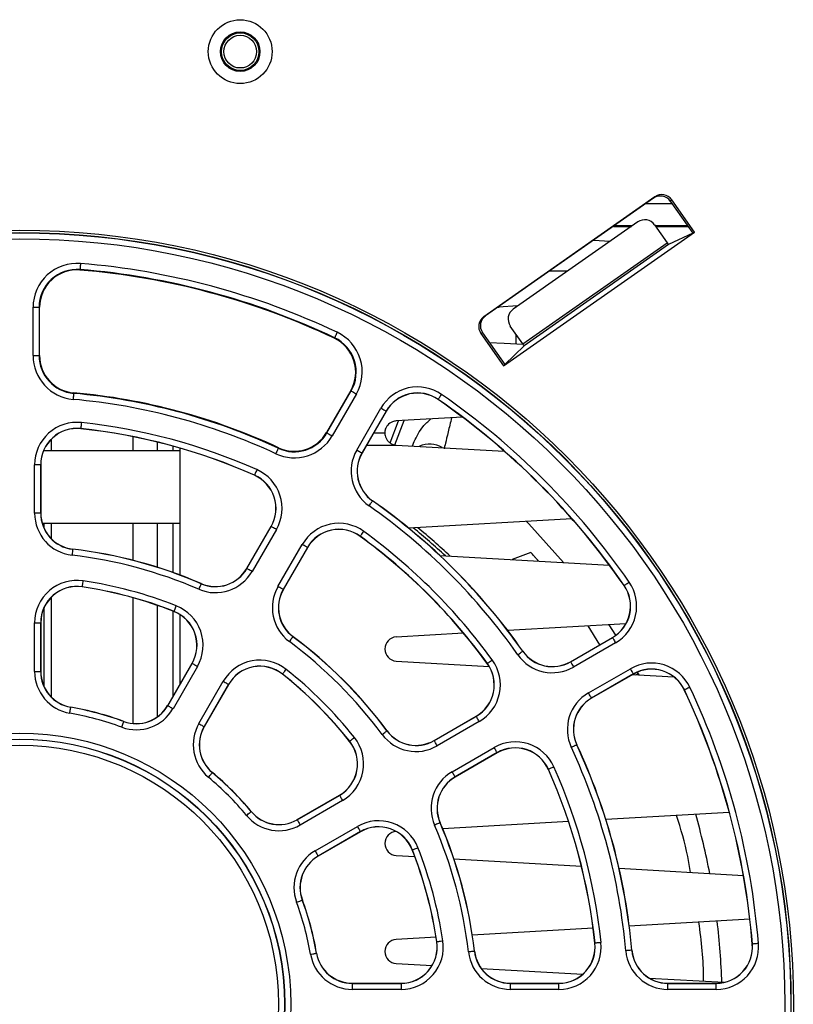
# Paper-space layout 'Sheet1' of a CAD drawing. Header units: millimetres. Extents: x -7 to 413, y -20 to 277.
# Tile 10 of 108: x 77 to 90, y 40 to 56. Entities that reach past the tile are written whole.
import ezdxf

# ---------------------------------------------------------------- set-up
doc = ezdxf.new("R2010")
doc.units = ezdxf.units.MM

psp = doc.layouts.new('Sheet1')

# ---------------------------------------------------------------- linework, layer by layer
at = {"color": 7, "linetype": 'Continuous', "lineweight": 25}
for p, q in [((87.483, 53.441), (84.644, 51.452)), ((87.46, 53.418), (84.673, 51.466)), ((87.46, 53.418), (87.483, 53.441)), ((87.332, 53.328), (87.768, 53.328)), ((87.762, 53.392), (87.739, 53.369)), ((87.739, 53.369), (88.11, 52.84)), ((88.139, 52.853), (87.762, 53.392)), ((87.199, 53.024), (85.133, 51.577)), ((86.794, 52.951), (87.096, 52.951)), ((87.105, 52.958), (86.803, 52.958)), ((87.478, 52.975), (87.685, 52.68)), ((88.027, 52.958), (87.49, 52.958)), ((87.494, 52.951), (88.032, 52.951)), ((84.971, 50.635), (88.139, 52.853)), ((88.11, 52.84), (87.709, 52.648)), ((88.139, 52.853), (88.11, 52.84)), ((85.29, 51.003), (87.685, 52.68)), ((87.709, 52.648), (85.311, 50.969)), ((86.464, 52.72), (86.743, 52.704)), ((87.708, 52.649), (87.711, 52.649)), ((77.942, 52.235), (77.941, 52.226)), ((77.163, 50.806), (77.163, 51.609)), ((77.163, 51.609), (77.263, 51.609)), ((77.263, 51.609), (77.263, 50.806)), ((77.263, 51.609), (77.272, 51.609)), ((77.272, 50.806), (77.272, 51.609)), ((84.875, 51.608), (84.901, 51.608)), ((85.21, 51.631), (84.881, 51.612)), ((84.901, 51.613), (84.901, 51.608)), ((85.181, 51.611), (85.181, 51.629)), ((84.644, 51.452), (84.673, 51.466)), ((85.29, 51.003), (85.083, 51.298)), ((84.623, 51.187), (84.594, 51.174)), ((84.594, 51.174), (84.971, 50.635)), ((84.623, 51.187), (84.994, 50.658)), ((85.181, 51.002), (85.181, 51.158)), ((82.167, 51.103), (82.163, 51.095)), ((84.994, 50.658), (85.311, 50.969)), ((77.163, 50.806), (77.263, 50.806)), ((77.263, 50.806), (77.272, 50.806)), ((84.971, 50.635), (84.994, 50.658)), ((77.835, 50.181), (77.836, 50.19)), ((82.434, 50.226), (82.033, 49.531)), ((82.041, 49.526), (82.442, 50.222)), ((82.529, 50.172), (82.127, 49.476)), ((82.442, 50.222), (82.434, 50.226)), ((83.887, 50.081), (83.885, 50.079)), ((82.534, 49.241), (82.936, 49.937)), ((83.022, 49.887), (82.621, 49.191)), ((83.024, 49.885), (82.623, 49.19)), ((83.022, 49.887), (83.024, 49.885)), ((83.087, 49.359), (83.229, 49.726)), ((83.166, 49.329), (83.321, 49.731)), ((84.289, 49.787), (83.189, 49.724)), ((77.954, 49.597), (77.954, 49.595)), ((82.041, 49.526), (82.033, 49.531)), ((82.816, 49.524), (83.001, 49.524)), ((78.821, 49.462), (78.821, 49.228)), ((79.221, 49.373), (79.221, 49.228)), ((83.189, 49.324), (84.984, 49.222)), ((83.458, 49.309), (83.486, 49.38)), ((79.601, 49.228), (77.337, 49.228)), ((79.481, 49.306), (79.481, 49.228)), ((79.601, 49.272), (79.601, 47.167)), ((81.232, 49.271), (81.236, 49.279)), ((82.621, 49.191), (82.623, 49.19)), ((77.188, 48.193), (77.188, 48.998)), ((77.288, 48.998), (77.188, 48.998)), ((77.288, 48.998), (77.288, 48.193)), ((77.288, 48.998), (77.291, 48.998)), ((77.291, 48.998), (77.291, 48.193)), ((80.837, 48.825), (80.836, 48.822)), ((82.796, 48.397), (82.798, 48.399)), ((77.288, 48.193), (77.188, 48.193)), ((77.288, 48.193), (77.291, 48.193)), ((77.314, 48.028), (79.601, 48.028)), ((77.341, 48.028), (77.341, 47.953)), ((78.821, 48.028), (78.821, 47.412)), ((79.221, 48.028), (79.221, 47.298)), ((79.481, 48.028), (79.481, 47.211)), ((86.107, 48.099), (83.398, 47.944)), ((80.71, 47.277), (81.112, 47.974)), ((80.712, 47.276), (81.115, 47.973)), ((81.201, 47.923), (80.799, 47.226)), ((81.115, 47.973), (81.112, 47.974)), ((82.593, 47.811), (82.591, 47.809)), ((77.821, 47.595), (77.821, 47.597)), ((81.227, 46.978), (81.63, 47.675)), ((81.716, 47.625), (81.314, 46.928)), ((81.719, 47.624), (81.316, 46.927)), ((81.716, 47.625), (81.719, 47.624)), ((85.422, 47.543), (85.114, 47.423)), ((83.915, 47.491), (86.729, 47.33)), ((80.712, 47.276), (80.71, 47.277)), ((77.98, 46.973), (77.98, 46.971)), ((79.952, 47.024), (79.953, 47.026)), ((81.314, 46.928), (81.316, 46.927)), ((86.973, 46.994), (86.971, 46.993)), ((78.821, 46.791), (78.821, 44.705)), ((77.341, 46.617), (77.341, 45.327)), ((79.221, 46.666), (79.221, 44.811)), ((79.481, 46.571), (79.481, 45.148)), ((79.503, 46.565), (79.502, 46.563)), ((77.188, 45.567), (77.188, 46.377)), ((77.188, 46.377), (77.288, 46.377)), ((77.288, 46.377), (77.288, 45.567)), ((77.288, 46.377), (77.291, 46.377)), ((77.291, 46.377), (77.291, 45.567)), ((79.601, 46.513), (79.601, 45.356)), ((87.002, 46.359), (85.041, 46.246)), ((86.567, 46.01), (86.374, 46.323)), ((86.836, 46.17), (86.725, 46.343)), ((81.476, 46.143), (81.478, 46.145)), ((84.307, 46.204), (83.189, 46.14)), ((86.082, 45.73), (86.778, 46.132)), ((86.084, 45.728), (86.779, 46.13)), ((86.779, 46.13), (86.778, 46.132)), ((85.289, 45.904), (85.291, 45.905)), ((86.829, 46.043), (86.134, 45.642)), ((83.189, 45.741), (84.732, 45.653)), ((86.084, 45.728), (86.082, 45.73)), ((77.188, 45.567), (77.288, 45.567)), ((77.288, 45.567), (77.291, 45.567)), ((79.397, 45.003), (79.802, 45.704)), ((79.399, 45.001), (79.804, 45.703)), ((79.891, 45.653), (79.486, 44.951)), ((79.804, 45.703), (79.802, 45.704)), ((84.703, 45.7), (84.701, 45.699)), ((86.381, 45.213), (87.077, 45.614)), ((79.914, 44.704), (80.32, 45.406)), ((81.303, 45.526), (81.302, 45.524)), ((87.127, 45.528), (86.431, 45.126)), ((87.128, 45.526), (86.432, 45.124)), ((87.112, 45.516), (87.799, 45.477)), ((87.127, 45.528), (87.128, 45.526)), ((87.166, 45.513), (87.206, 45.537)), ((87.22, 45.51), (87.194, 45.559)), ((80.406, 45.356), (80.001, 44.654)), ((80.408, 45.354), (80.003, 44.653)), ((80.406, 45.356), (80.408, 45.354)), ((87.972, 45.263), (87.97, 45.262)), ((86.431, 45.126), (86.432, 45.124)), ((77.788, 44.973), (77.789, 44.976)), ((79.399, 45.001), (79.397, 45.003)), ((83.819, 44.424), (84.516, 44.826)), ((83.82, 44.422), (84.518, 44.824)), ((84.518, 44.824), (84.516, 44.826)), ((78.669, 44.737), (78.67, 44.74)), ((80.001, 44.654), (80.003, 44.653)), ((83.036, 44.584), (83.038, 44.585)), ((84.568, 44.737), (83.87, 44.335)), ((83.82, 44.422), (83.819, 44.424)), ((82.418, 44.411), (82.416, 44.409)), ((84.118, 43.906), (84.815, 44.309)), ((86.186, 44.35), (86.188, 44.351)), ((84.865, 44.222), (84.168, 43.82)), ((84.866, 44.22), (84.169, 43.817)), ((84.865, 44.222), (84.866, 44.22)), ((85.717, 43.945), (85.715, 43.944)), ((80.137, 43.89), (80.139, 43.891)), ((84.168, 43.82), (84.169, 43.817)), ((81.545, 43.111), (82.247, 43.516)), ((81.546, 43.109), (82.248, 43.514)), ((82.248, 43.514), (82.247, 43.516)), ((82.298, 43.427), (81.596, 43.022)), ((80.782, 43.245), (80.784, 43.247)), ((88.718, 43.232), (86.669, 43.115)), ((81.546, 43.109), (81.545, 43.111)), ((81.844, 42.593), (82.546, 42.998)), ((83.916, 43.059), (83.918, 43.06)), ((86.05, 43.079), (83.961, 42.96)), ((82.596, 42.912), (81.894, 42.507)), ((82.597, 42.91), (81.895, 42.504)), ((82.596, 42.912), (82.597, 42.91)), ((81.894, 42.507), (81.895, 42.504)), ((83.189, 42.516), (83.498, 42.498)), ((83.458, 42.61), (83.455, 42.61)), ((84.147, 42.461), (86.263, 42.34)), ((86.888, 42.304), (88.952, 42.186)), ((81.63, 41.777), (81.632, 41.777)), ((89.059, 41.46), (87.058, 41.345)), ((83.852, 41.162), (83.189, 41.124)), ((86.457, 41.311), (84.453, 41.196)), ((83.866, 41.088), (83.863, 41.087)), ((86.489, 41.062), (86.487, 41.062)), ((89.102, 41.048), (89.1, 41.047)), ((81.866, 40.896), (81.868, 40.896)), ((84.487, 40.928), (84.489, 40.929)), ((87.099, 40.945), (87.101, 40.945)), ((83.189, 40.724), (83.785, 40.69)), ((84.602, 40.643), (86.286, 40.547)), ((82.46, 40.398), (83.27, 40.398)), ((82.46, 40.396), (82.46, 40.398)), ((82.46, 40.396), (82.46, 40.296)), ((82.46, 40.396), (83.27, 40.396)), ((83.27, 40.396), (83.27, 40.398)), ((83.27, 40.396), (83.27, 40.296)), ((85.085, 40.396), (85.085, 40.398)), ((85.085, 40.398), (85.89, 40.398)), ((85.085, 40.296), (85.085, 40.396)), ((85.085, 40.396), (85.89, 40.396)), ((85.89, 40.396), (85.89, 40.398)), ((85.89, 40.296), (85.89, 40.396)), ((87.39, 40.484), (88.633, 40.413)), ((87.699, 40.396), (87.699, 40.398)), ((87.699, 40.398), (88.502, 40.398)), ((87.699, 40.296), (87.699, 40.396)), ((87.699, 40.396), (88.502, 40.396)), ((88.502, 40.396), (88.502, 40.398)), ((88.502, 40.296), (88.502, 40.396)), ((83.27, 40.296), (82.46, 40.296)), ((85.89, 40.296), (85.085, 40.296)), ((88.502, 40.296), (87.699, 40.296))]:
    psp.add_line(p, q, dxfattribs=at)
at = {"color": 8, "linetype": 'Continuous', "lineweight": 25}
for p, q in [((85.737, 52.211), (86.039, 52.211)), ((77.461, 49.416), (77.461, 49.228)), ((82.7, 49.324), (83.189, 49.324)), ((77.461, 48.028), (77.461, 47.774)), ((77.461, 46.796), (77.461, 45.148))]:
    psp.add_line(p, q, dxfattribs=at)
at = {"color": 7, "linetype": 'Continuous', "lineweight": 25, "flags": 128}
for points in [[(77.95, 52.334), (77.949, 52.315), (77.947, 52.297), (77.946, 52.28), (77.945, 52.265), (77.943, 52.252), (77.943, 52.243), (77.942, 52.237), (77.942, 52.235)], [(82.209, 51.193), (82.201, 51.176), (82.193, 51.159), (82.186, 51.143), (82.179, 51.13), (82.174, 51.119), (82.17, 51.11), (82.168, 51.105), (82.167, 51.103)], [(84.735, 51.027), (84.98, 51.013), (85.295, 50.995)], [(77.835, 50.181), (77.835, 50.179), (77.835, 50.173), (77.834, 50.164), (77.833, 50.151), (77.832, 50.136), (77.83, 50.119), (77.828, 50.101), (77.827, 50.082)], [(82.442, 50.222), (82.444, 50.22), (82.449, 50.217), (82.457, 50.213), (82.468, 50.207), (82.481, 50.199), (82.496, 50.19), (82.512, 50.181), (82.529, 50.172)], [(83.887, 50.081), (83.888, 50.082), (83.891, 50.087), (83.897, 50.095), (83.904, 50.105), (83.912, 50.118), (83.922, 50.132), (83.933, 50.147), (83.944, 50.163)], [(82.936, 49.937), (82.952, 49.927), (82.968, 49.918), (82.983, 49.909), (82.996, 49.902), (83.007, 49.895), (83.015, 49.891), (83.02, 49.888), (83.022, 49.887)], [(77.965, 49.696), (77.963, 49.677), (77.961, 49.659), (77.959, 49.642), (77.957, 49.627), (77.956, 49.614), (77.955, 49.605), (77.954, 49.599), (77.954, 49.597)], [(82.041, 49.526), (82.042, 49.525), (82.048, 49.522), (82.056, 49.517), (82.066, 49.511), (82.079, 49.504), (82.094, 49.495), (82.11, 49.486), (82.127, 49.476)], [(81.232, 49.271), (81.231, 49.269), (81.229, 49.264), (81.225, 49.255), (81.22, 49.244), (81.213, 49.23), (81.206, 49.215), (81.198, 49.198), (81.19, 49.18)], [(82.534, 49.241), (82.551, 49.232), (82.567, 49.222), (82.582, 49.214), (82.595, 49.206), (82.606, 49.2), (82.614, 49.195), (82.619, 49.192), (82.621, 49.191)], [(80.878, 48.916), (80.87, 48.898), (80.862, 48.881), (80.856, 48.866), (80.849, 48.852), (80.844, 48.84), (80.841, 48.832), (80.838, 48.827), (80.837, 48.825)], [(82.739, 48.315), (82.75, 48.331), (82.761, 48.346), (82.771, 48.36), (82.779, 48.372), (82.786, 48.382), (82.792, 48.39), (82.795, 48.395), (82.796, 48.397)], [(85.965, 47.374), (85.389, 48.019), (85.354, 48.056)], [(81.201, 47.923), (81.184, 47.932), (81.168, 47.942), (81.154, 47.95), (81.14, 47.958), (81.13, 47.964), (81.122, 47.969), (81.116, 47.972), (81.115, 47.973)], [(82.593, 47.811), (82.594, 47.813), (82.598, 47.817), (82.603, 47.825), (82.61, 47.835), (82.619, 47.847), (82.629, 47.861), (82.64, 47.876), (82.652, 47.892)], [(77.821, 47.595), (77.821, 47.592), (77.82, 47.586), (77.819, 47.577), (77.817, 47.565), (77.816, 47.55), (77.814, 47.533), (77.812, 47.514), (77.809, 47.495)], [(81.716, 47.625), (81.715, 47.626), (81.709, 47.629), (81.701, 47.634), (81.691, 47.64), (81.678, 47.648), (81.663, 47.656), (81.647, 47.665), (81.63, 47.675)], [(80.799, 47.226), (80.782, 47.235), (80.766, 47.244), (80.751, 47.253), (80.738, 47.261), (80.727, 47.267), (80.719, 47.271), (80.714, 47.274), (80.712, 47.276)], [(77.98, 46.973), (77.98, 46.975), (77.981, 46.981), (77.983, 46.99), (77.985, 47.003), (77.987, 47.018), (77.989, 47.035), (77.992, 47.053), (77.995, 47.072)], [(86.973, 46.994), (86.975, 46.996), (86.98, 46.999), (86.987, 47.004), (86.998, 47.011), (87.01, 47.02), (87.024, 47.03), (87.039, 47.04), (87.055, 47.051)], [(79.952, 47.024), (79.951, 47.022), (79.948, 47.016), (79.945, 47.008), (79.94, 46.996), (79.934, 46.982), (79.927, 46.967), (79.92, 46.95), (79.912, 46.932)], [(81.314, 46.928), (81.312, 46.929), (81.307, 46.932), (81.299, 46.937), (81.288, 46.943), (81.275, 46.95), (81.26, 46.959), (81.244, 46.968), (81.227, 46.978)], [(79.503, 46.565), (79.504, 46.567), (79.506, 46.573), (79.509, 46.581), (79.514, 46.593), (79.519, 46.607), (79.526, 46.623), (79.532, 46.64), (79.54, 46.658)], [(81.416, 46.063), (81.428, 46.079), (81.439, 46.094), (81.449, 46.107), (81.458, 46.119), (81.466, 46.129), (81.471, 46.137), (81.475, 46.142), (81.476, 46.143)], [(86.779, 46.13), (86.78, 46.128), (86.783, 46.123), (86.788, 46.115), (86.794, 46.104), (86.802, 46.091), (86.81, 46.076), (86.819, 46.06), (86.829, 46.043)], [(85.207, 45.847), (85.223, 45.858), (85.238, 45.868), (85.252, 45.878), (85.265, 45.887), (85.275, 45.894), (85.283, 45.899), (85.287, 45.903), (85.289, 45.904)], [(84.703, 45.7), (84.705, 45.702), (84.71, 45.705), (84.718, 45.711), (84.728, 45.718), (84.74, 45.727), (84.754, 45.737), (84.769, 45.748), (84.784, 45.759)], [(86.084, 45.728), (86.085, 45.726), (86.088, 45.721), (86.092, 45.713), (86.099, 45.702), (86.106, 45.689), (86.115, 45.674), (86.124, 45.658), (86.134, 45.642)], [(79.804, 45.703), (79.806, 45.702), (79.811, 45.699), (79.819, 45.694), (79.83, 45.688), (79.843, 45.681), (79.858, 45.672), (79.874, 45.663), (79.891, 45.653)], [(81.303, 45.526), (81.305, 45.527), (81.308, 45.532), (81.314, 45.539), (81.322, 45.549), (81.331, 45.561), (81.342, 45.574), (81.354, 45.589), (81.366, 45.604)], [(87.127, 45.528), (87.125, 45.53), (87.123, 45.535), (87.118, 45.543), (87.112, 45.554), (87.104, 45.567), (87.096, 45.582), (87.086, 45.598), (87.077, 45.614)], [(80.32, 45.406), (80.336, 45.396), (80.352, 45.387), (80.367, 45.378), (80.38, 45.371), (80.391, 45.364), (80.399, 45.36), (80.404, 45.357), (80.406, 45.356)], [(88.063, 45.306), (88.045, 45.298), (88.029, 45.29), (88.013, 45.283), (88, 45.276), (87.988, 45.271), (87.98, 45.267), (87.974, 45.264), (87.972, 45.263)], [(86.431, 45.126), (86.43, 45.128), (86.427, 45.133), (86.423, 45.141), (86.416, 45.152), (86.409, 45.165), (86.4, 45.18), (86.391, 45.196), (86.381, 45.213)], [(77.772, 44.875), (77.775, 44.894), (77.778, 44.912), (77.781, 44.929), (77.783, 44.944), (77.786, 44.956), (77.787, 44.965), (77.788, 44.971), (77.788, 44.973)], [(79.399, 45.001), (79.401, 45), (79.406, 44.997), (79.414, 44.993), (79.425, 44.986), (79.438, 44.979), (79.453, 44.97), (79.469, 44.961), (79.486, 44.951)], [(84.568, 44.737), (84.558, 44.754), (84.549, 44.77), (84.54, 44.785), (84.533, 44.798), (84.526, 44.809), (84.522, 44.817), (84.519, 44.822), (84.518, 44.824)], [(78.634, 44.644), (78.641, 44.662), (78.648, 44.679), (78.653, 44.695), (78.659, 44.709), (78.663, 44.721), (78.666, 44.73), (78.668, 44.735), (78.669, 44.737)], [(79.914, 44.704), (79.931, 44.694), (79.947, 44.685), (79.962, 44.676), (79.975, 44.669), (79.986, 44.663), (79.994, 44.658), (79.999, 44.655), (80.001, 44.654)], [(82.956, 44.524), (82.971, 44.535), (82.986, 44.547), (83, 44.557), (83.012, 44.566), (83.022, 44.573), (83.029, 44.579), (83.034, 44.582), (83.036, 44.584)], [(82.418, 44.411), (82.42, 44.412), (82.424, 44.416), (82.432, 44.422), (82.441, 44.429), (82.453, 44.439), (82.467, 44.45), (82.481, 44.461), (82.496, 44.473)], [(83.87, 44.335), (83.861, 44.352), (83.852, 44.368), (83.843, 44.383), (83.835, 44.396), (83.829, 44.406), (83.825, 44.415), (83.822, 44.42), (83.82, 44.422)], [(84.865, 44.222), (84.864, 44.224), (84.861, 44.229), (84.856, 44.237), (84.85, 44.248), (84.843, 44.261), (84.834, 44.276), (84.825, 44.292), (84.815, 44.309)], [(86.186, 44.35), (86.184, 44.349), (86.179, 44.347), (86.17, 44.343), (86.159, 44.338), (86.145, 44.331), (86.13, 44.324), (86.113, 44.316), (86.096, 44.308)], [(85.808, 43.985), (85.791, 43.978), (85.774, 43.97), (85.758, 43.963), (85.744, 43.957), (85.733, 43.952), (85.724, 43.948), (85.719, 43.946), (85.717, 43.945)], [(80.073, 43.813), (80.086, 43.828), (80.098, 43.842), (80.109, 43.855), (80.118, 43.867), (80.126, 43.876), (80.132, 43.883), (80.136, 43.888), (80.137, 43.89)], [(84.168, 43.82), (84.167, 43.822), (84.164, 43.827), (84.159, 43.835), (84.153, 43.845), (84.146, 43.859), (84.137, 43.873), (84.128, 43.889), (84.118, 43.906)], [(82.248, 43.514), (82.249, 43.512), (82.252, 43.507), (82.257, 43.499), (82.263, 43.488), (82.271, 43.475), (82.279, 43.46), (82.288, 43.444), (82.298, 43.427)], [(80.705, 43.181), (80.72, 43.193), (80.734, 43.205), (80.747, 43.216), (80.759, 43.226), (80.769, 43.234), (80.776, 43.24), (80.78, 43.244), (80.782, 43.245)], [(81.546, 43.109), (81.547, 43.107), (81.55, 43.102), (81.555, 43.093), (81.561, 43.083), (81.569, 43.07), (81.577, 43.055), (81.587, 43.039), (81.596, 43.022)], [(82.546, 42.998), (82.555, 42.982), (82.565, 42.966), (82.573, 42.951), (82.581, 42.938), (82.587, 42.927), (82.592, 42.919), (82.594, 42.914), (82.596, 42.912)], [(83.916, 43.059), (83.914, 43.058), (83.909, 43.056), (83.9, 43.052), (83.889, 43.047), (83.875, 43.041), (83.859, 43.034), (83.842, 43.027), (83.824, 43.019)], [(83.458, 42.61), (83.46, 42.611), (83.465, 42.613), (83.474, 42.617), (83.485, 42.621), (83.499, 42.627), (83.515, 42.633), (83.533, 42.64), (83.551, 42.647)], [(81.844, 42.593), (81.854, 42.577), (81.863, 42.56), (81.871, 42.546), (81.879, 42.533), (81.885, 42.522), (81.89, 42.514), (81.893, 42.509), (81.894, 42.507)], [(81.536, 41.742), (81.554, 41.749), (81.572, 41.755), (81.588, 41.761), (81.602, 41.766), (81.613, 41.77), (81.622, 41.774), (81.628, 41.776), (81.63, 41.777)], [(83.866, 41.088), (83.868, 41.088), (83.874, 41.089), (83.883, 41.09), (83.895, 41.092), (83.91, 41.094), (83.927, 41.097), (83.945, 41.1), (83.964, 41.102)], [(86.589, 41.072), (86.57, 41.07), (86.551, 41.068), (86.534, 41.067), (86.519, 41.065), (86.507, 41.064), (86.498, 41.063), (86.492, 41.062), (86.489, 41.062)], [(89.202, 41.056), (89.183, 41.054), (89.164, 41.053), (89.147, 41.051), (89.132, 41.05), (89.12, 41.049), (89.11, 41.048), (89.104, 41.048), (89.102, 41.048)], [(81.767, 40.879), (81.786, 40.882), (81.805, 40.885), (81.821, 40.888), (81.836, 40.891), (81.849, 40.893), (81.858, 40.895), (81.864, 40.896), (81.866, 40.896)], [(84.487, 40.928), (84.485, 40.928), (84.479, 40.927), (84.47, 40.926), (84.457, 40.925), (84.442, 40.923), (84.425, 40.921), (84.407, 40.919), (84.388, 40.917)], [(87.099, 40.945), (87.096, 40.945), (87.091, 40.944), (87.081, 40.944), (87.069, 40.943), (87.054, 40.941), (87.037, 40.94), (87.018, 40.938), (86.999, 40.936)]]:
    psp.add_lwpolyline(points, dxfattribs=at)
at = {"color": 7, "linetype": 'Continuous', "lineweight": 25}
for centre, radius in [((80.601, 55.848), 0.53), ((80.601, 55.848), 0.328), ((80.601, 55.848), 0.311), ((80.601, 55.848), 0.271), ((76.941, 40.048), 12.84), ((76.941, 40.048), 12.8), ((76.941, 40.048), 12.796), ((76.941, 40.048), 12.696), ((76.941, 40.048), 4.499), ((76.941, 40.048), 4.399), ((76.941, 40.048), 4.396), ((76.941, 40.048), 4.296)]:
    psp.add_circle(centre, radius, dxfattribs=at)
for centre, radius, start, end in [((77.891, 51.609), 0.728, 85.3024, 180), ((76.941, 40.048), 12.328, 64.6976, 85.3024), ((77.891, 51.609), 0.628, 85.3024, 180), ((77.891, 51.609), 0.619, 85.3024, 180), ((76.941, 40.048), 12.219, 64.6976, 85.3024), ((76.941, 40.048), 12.228, 64.6976, 85.3024), ((81.898, 50.535), 0.728, 330, 64.6976), ((81.898, 50.535), 0.619, 330, 64.6976), ((81.898, 50.535), 0.628, 330, 64.6976), ((77.891, 50.806), 0.728, 180, 264.9536), ((77.891, 50.806), 0.628, 180, 264.9536), ((77.891, 50.806), 0.619, 180, 264.9536), ((76.941, 40.048), 10.172, 65.0464, 84.9536), ((76.941, 40.048), 10.181, 65.0464, 84.9536), ((83.544, 49.585), 0.702, 55.3024, 150), ((83.544, 49.585), 0.602, 55.3024, 150), ((83.544, 49.585), 0.6, 55.3024, 150), ((76.941, 40.048), 12.302, 34.6976, 55.3024), ((76.941, 40.048), 10.072, 65.0464, 84.9536), ((76.941, 40.048), 12.2, 34.6976, 55.3024), ((76.941, 40.048), 12.202, 34.6976, 55.3024), ((77.891, 48.998), 0.702, 83.9408, 180), ((76.941, 40.048), 9.702, 66.0592, 83.9408), ((77.891, 48.998), 0.602, 83.9408, 180), ((77.891, 48.998), 0.6, 83.9408, 180), ((76.941, 40.048), 9.602, 66.0592, 83.9408), ((76.941, 40.048), 9.6, 66.0592, 83.9408), ((81.497, 49.84), 0.628, 245.0464, 330), ((81.497, 49.84), 0.619, 245.0464, 330), ((81.497, 49.84), 0.728, 245.0464, 330), ((83.745, 48.94), 0.4, 58.3794, 115.0676), ((83.142, 48.89), 0.702, 150, 234.9536), ((83.142, 48.89), 0.602, 150, 234.9536), ((83.142, 48.89), 0.6, 150, 234.9536), ((80.593, 48.274), 0.702, 330, 66.0592), ((80.593, 48.274), 0.6, 330, 66.0592), ((80.593, 48.274), 0.602, 330, 66.0592), ((76.941, 40.048), 10.198, 35.0464, 54.9536), ((76.941, 40.048), 10.2, 35.0464, 54.9536), ((77.891, 48.193), 0.702, 180, 263.3471), ((77.891, 48.193), 0.602, 180, 263.3471), ((77.891, 48.193), 0.6, 180, 263.3471), ((76.941, 40.048), 10.098, 35.0464, 54.9536), ((82.238, 47.324), 0.702, 53.9408, 150), ((82.238, 47.324), 0.602, 53.9408, 150), ((82.238, 47.324), 0.6, 53.9408, 150), ((76.941, 40.048), 9.702, 36.0592, 53.9408), ((77.1, 40.048), 10.15, 47.1218, 51.1102), ((77.1, 40.048), 10.2, 46.7814, 50.7991), ((76.941, 40.048), 9.6, 36.0592, 53.9408), ((76.941, 40.048), 9.602, 36.0592, 53.9408), ((76.941, 40.048), 7.6, 66.6529, 83.3471), ((76.941, 40.048), 7.598, 66.6529, 83.3471), ((76.941, 40.048), 7.498, 66.6529, 83.3471), ((80.19, 47.577), 0.702, 246.6529, 330), ((80.19, 47.577), 0.602, 246.6529, 330), ((80.19, 47.577), 0.6, 246.6529, 330), ((77.891, 46.377), 0.702, 81.4636, 180), ((76.941, 40.048), 7.102, 68.5364, 81.4636), ((86.478, 46.651), 0.702, 300, 34.6976), ((77.891, 46.377), 0.602, 81.4636, 180), ((77.891, 46.377), 0.6, 81.4636, 180), ((76.941, 40.048), 7.002, 68.5364, 81.4636), ((76.941, 40.048), 7, 68.5364, 81.4636), ((81.836, 46.627), 0.702, 150, 233.3471), ((81.836, 46.627), 0.602, 150, 233.3471), ((81.836, 46.627), 0.6, 150, 233.3471), ((86.478, 46.651), 0.6, 300, 34.6976), ((86.478, 46.651), 0.602, 300, 34.6976), ((79.282, 46.004), 0.6, 330, 68.5364), ((79.282, 46.004), 0.602, 330, 68.5364), ((79.282, 46.004), 0.702, 330, 68.5364), ((76.941, 40.048), 7.498, 36.6529, 53.3471), ((76.941, 40.048), 7.598, 36.6529, 53.3471), ((76.941, 40.048), 7.6, 36.6529, 53.3471), ((83.201, 45.941), 0.2, 93.2765, 266.7235), ((85.782, 46.25), 0.602, 215.0464, 300), ((85.782, 46.25), 0.6, 215.0464, 300), ((80.928, 45.054), 0.702, 51.4636, 150), ((84.216, 45.346), 0.702, 300, 36.0592), ((85.782, 46.25), 0.702, 215.0464, 300), ((77.891, 45.567), 0.702, 180, 260.2329), ((77.891, 45.567), 0.602, 180, 260.2329), ((77.891, 45.567), 0.6, 180, 260.2329), ((80.928, 45.054), 0.602, 51.4636, 150), ((80.928, 45.054), 0.6, 51.4636, 150), ((76.941, 40.048), 7.102, 38.5364, 51.4636), ((84.216, 45.346), 0.6, 300, 36.0592), ((84.216, 45.346), 0.602, 300, 36.0592), ((87.428, 45.006), 0.702, 25.3024, 120), ((87.428, 45.006), 0.602, 25.3024, 120), ((87.428, 45.006), 0.6, 25.3024, 120), ((76.941, 40.048), 7, 38.5364, 51.4636), ((76.941, 40.048), 7.002, 38.5364, 51.4636), ((76.941, 40.048), 12.2, 4.6976, 25.3024), ((76.941, 40.048), 12.202, 4.6976, 25.3024), ((76.941, 40.048), 12.302, 4.6976, 25.3024), ((86.732, 44.605), 0.702, 120, 204.9536), ((86.732, 44.605), 0.602, 120, 204.9536), ((86.732, 44.605), 0.6, 120, 204.9536), ((76.941, 40.048), 4.998, 69.7671, 80.2329), ((76.941, 40.048), 5, 69.7671, 80.2329), ((78.877, 45.303), 0.702, 249.7671, 330), ((78.877, 45.303), 0.602, 249.7671, 330), ((78.877, 45.303), 0.6, 249.7671, 330), ((76.941, 40.048), 4.898, 69.7671, 80.2329), ((80.523, 44.353), 0.702, 150, 230.2329), ((80.523, 44.353), 0.602, 150, 230.2329), ((80.523, 44.353), 0.6, 150, 230.2329), ((83.519, 44.943), 0.602, 216.6529, 300), ((83.519, 44.943), 0.6, 216.6529, 300), ((81.947, 44.035), 0.702, 300, 38.5364), ((83.519, 44.943), 0.702, 216.6529, 300), ((81.947, 44.035), 0.6, 300, 38.5364), ((81.947, 44.035), 0.602, 300, 38.5364), ((85.166, 43.7), 0.702, 23.9408, 120), ((85.166, 43.7), 0.602, 23.9408, 120), ((85.166, 43.7), 0.6, 23.9408, 120), ((76.941, 40.048), 10.098, 5.0464, 24.9536), ((76.941, 40.048), 10.198, 5.0464, 24.9536), ((76.941, 40.048), 10.2, 5.0464, 24.9536), ((76.941, 40.048), 9.6, 6.0592, 23.9408), ((76.941, 40.048), 9.602, 6.0592, 23.9408), ((76.941, 40.048), 9.702, 6.0592, 23.9408), ((76.941, 40.048), 4.898, 39.7671, 50.2329), ((76.941, 40.048), 4.998, 39.7671, 50.2329), ((76.941, 40.048), 5, 39.7671, 50.2329), ((84.469, 43.298), 0.702, 120, 203.3471), ((84.469, 43.298), 0.602, 120, 203.3471), ((84.469, 43.298), 0.6, 120, 203.3471), ((81.245, 43.63), 0.702, 219.7671, 300), ((81.245, 43.63), 0.602, 219.7671, 300), ((81.245, 43.63), 0.6, 219.7671, 300), ((77.1, 40.048), 11.5, 10.876, 15.9062), ((82.897, 42.39), 0.702, 21.4636, 120), ((82.897, 42.39), 0.602, 21.4636, 120), ((82.897, 42.39), 0.6, 21.4636, 120), ((76.941, 40.048), 7.498, 6.6529, 23.3471), ((76.941, 40.048), 7.598, 6.6529, 23.3471), ((76.941, 40.048), 7.6, 6.6529, 23.3471), ((83.201, 42.716), 0.2, 93.2765, 266.7235), ((76.941, 40.048), 7.102, 8.5364, 21.4636), ((82.195, 41.985), 0.702, 120, 200.2329), ((82.195, 41.985), 0.602, 120, 200.2329), ((82.195, 41.985), 0.6, 120, 200.2329), ((76.941, 40.048), 7, 8.5364, 21.4636), ((76.941, 40.048), 7.002, 8.5364, 21.4636), ((76.941, 40.048), 4.898, 9.7671, 20.2329), ((76.941, 40.048), 4.998, 9.7671, 20.2329), ((76.941, 40.048), 5, 9.7671, 20.2329), ((77.1, 40.048), 11.5, 1.7802, 6.8947), ((83.201, 40.924), 0.2, 93.2765, 266.7235), ((83.27, 40.998), 0.702, 270, 8.5364), ((83.27, 40.998), 0.602, 270, 8.5364), ((83.27, 40.998), 0.6, 270, 8.5364), ((85.89, 40.998), 0.702, 270, 6.0592), ((85.89, 40.998), 0.602, 270, 6.0592), ((85.89, 40.998), 0.6, 270, 6.0592), ((88.502, 40.998), 0.702, 270, 4.6976), ((88.502, 40.998), 0.602, 270, 4.6976), ((88.502, 40.998), 0.6, 270, 4.6976), ((82.46, 40.998), 0.702, 189.7671, 270), ((82.46, 40.998), 0.602, 189.7671, 270), ((82.46, 40.998), 0.6, 189.7671, 270), ((85.085, 40.998), 0.702, 186.6529, 270), ((85.085, 40.998), 0.602, 186.6529, 270), ((85.085, 40.998), 0.6, 186.6529, 270), ((87.699, 40.998), 0.702, 185.0464, 270), ((87.699, 40.998), 0.602, 185.0464, 270), ((87.699, 40.998), 0.6, 185.0464, 270)]:
    psp.add_arc(centre, radius, start, end, dxfattribs=at)
for centre, major_axis, ratio, start_param, end_param in [((87.575, 53.254), (-0.143, -0.14), 0.998592, 2.976816, 4.547156), ((87.598, 53.277), (-0.143, -0.14), 0.998592, 2.976816, 4.547156), ((87.314, 52.86), (0.143, 0.14), 0.998592, 6.118187, 7.688526), ((87.686, 52.681), (-0.0229, 0.0328), 0.052408, 1.570796, 3.132866), ((84.759, 51.289), (0.181, 0.086), 0.998592, 1.736029, 3.306369), ((84.787, 51.302), (0.181, 0.086), 0.998592, 1.736029, 3.306369), ((85.247, 51.413), (0.181, 0.086), 0.998592, 1.736252, 3.306591), ((85.288, 51.002), (-0.0229, 0.0328), 0.052408, 3.150319, 4.712389)]:
    psp.add_ellipse(centre, major_axis=major_axis, ratio=ratio, start_param=start_param, end_param=end_param, dxfattribs=at)
for points, knots in [([(83.189, 49.724), (83.179, 49.723), (83.155, 49.72), (83.117, 49.707), (83.059, 49.673), (83.015, 49.609), (82.997, 49.548), (83.001, 49.525), (83.001, 49.524), (83.001, 49.524)], [0, 0, 0, 0, 0.0286, 0.066898, 0.135759, 0.330957, 0.635695, 0.941296, 1, 1, 1, 1]), ([(83.486, 49.38), (83.529, 49.468), (83.6, 49.612), (83.72, 49.716), (83.766, 49.757)], [0, 0, 0, 0, 0.616195, 1, 1, 1, 1]), ([(83.001, 49.524), (83.001, 49.522), (83.001, 49.518), (83.003, 49.484), (83.017, 49.439), (83.047, 49.393), (83.087, 49.356), (83.136, 49.331), (83.172, 49.327), (83.189, 49.324)], [0, 0, 0, 0, 0.160995, 0.322161, 0.476717, 0.610298, 0.73633, 0.874949, 1, 1, 1, 1]), ([(85.55, 47.4), (85.542, 47.409), (85.523, 47.43), (85.492, 47.466), (85.462, 47.5), (85.438, 47.526), (85.425, 47.541), (85.42, 47.546), (85.422, 47.544), (85.422, 47.544)], [0, 0, 0, 0, 0.15439, 0.333166, 0.512596, 0.68483, 0.845093, 0.995055, 1, 1, 1, 1]), ([(88.075, 42.236), (88.061, 42.324), (88.008, 42.645), (87.912, 42.956), (87.842, 43.182)], [0, 0, 0, 0, 0.274879, 1, 1, 1, 1]), ([(88.292, 40.432), (88.292, 40.442), (88.295, 40.77), (88.254, 41.096), (88.214, 41.411)], [0, 0, 0, 0, 0.031125, 1, 1, 1, 1])]:
    psp.add_open_spline(points, degree=3, knots=knots, dxfattribs=at)
at = {"color": 8, "linetype": 'Continuous', "lineweight": 25}
psp.add_open_spline([(84.11, 49.776), (84.09, 49.695), (84.047, 49.526), (84.005, 49.347), (83.986, 49.268), (83.984, 49.262), (83.984, 49.26)], degree=3, knots=[0, 0, 0, 0, 0.285798, 0.596043, 0.883375, 1, 1, 1, 1], dxfattribs=at)

doc.saveas('drawing.dxf')
